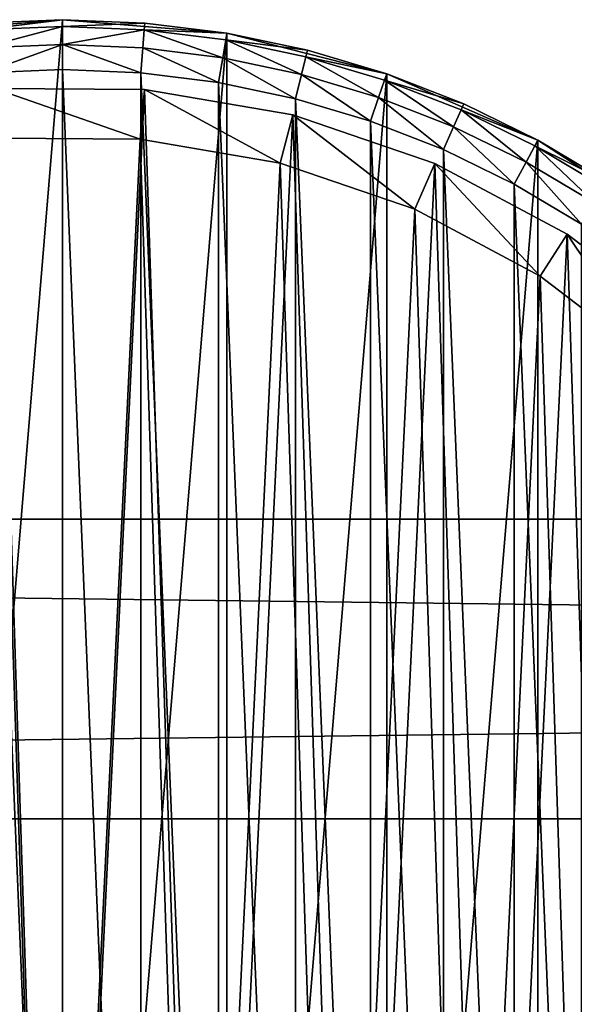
# Model space of a CAD drawing. Header units: millimetres. Extents: x 6 to 986, y -79 to 45.
# Tile 17 of 47: x 264 to 286, y -38 to 1. Entities that reach past the tile are written whole.
import ezdxf

# ---------------------------------------------------------------- set-up
doc = ezdxf.new("R2010")
doc.units = ezdxf.units.MM
doc.header["$LTSCALE"] = 25.4
doc.layers.get('0').update_dxf_attribs({"true_color": 0xff5454})

# ---------------------------------------------------------------- blocks, each defined once
blk = doc.blocks.new('PILLS-V-8262.STL')
at = {"color": 250, "true_color": 0x262626}
mesh = blk.add_polyface(dxfattribs=at)
corners = [(227.024, -29.131, 7.876), (225.937, -42.253, 7.876), (225.937, -35.647, 7.876), (227.024, -48.769, 7.876), (229.169, -22.882, 7.876), (229.169, -55.018, 7.876), (232.313, -17.072, 7.876), (232.313, -60.828, 7.876), (236.371, -11.859, 7.876), (236.371, -66.041, 7.876), (241.231, -7.384, 7.876), (241.231, -70.516, 7.876), (246.762, -3.771, 7.876), (246.762, -74.129, 7.876), (252.812, -1.117, 7.876), (252.812, -76.783, 7.876), (259.216, 0.504, 7.876), (259.216, -78.404, 7.876), (265.8, 1.05, 7.876), (265.8, -78.95, 7.876), (272.384, 0.504, 7.876), (272.384, -78.404, 7.876), (278.788, -1.117, 7.876), (278.788, -76.783, 7.876), (284.838, -3.771, 7.876), (284.838, -74.129, 7.876), (290.368, -7.384, 7.876), (290.368, -70.516, 7.876), (295.229, -11.859, 7.876), (295.229, -66.041, 7.876), (299.287, -17.072, 7.876), (299.287, -60.828, 7.876), (302.431, -22.882, 7.876), (302.431, -55.018, 7.876), (304.576, -29.131, 7.876), (304.576, -48.769, 7.876), (305.663, -35.647, 7.876), (305.663, -42.253, 7.876)]
mesh.append_faces([[corners[k] for k in face] for face in [(0, 1, 2), (35, 36, 37)]], dxfattribs={"vtx0": -1, "color": 250})
mesh.append_faces([[corners[k] for k in face] for face in [(1, 0, 3), (3, 4, 5), (5, 6, 7), (7, 8, 9), (9, 10, 11), (11, 12, 13), (13, 14, 15), (15, 16, 17), (17, 18, 19), (19, 20, 21), (21, 22, 23), (23, 24, 25), (25, 26, 27), (27, 28, 29), (29, 30, 31), (31, 32, 33), (33, 34, 35)]], dxfattribs={"vtx0": -1, "vtx1": -1, "color": 250})
mesh.append_faces([[corners[k] for k in face] for face in [(3, 0, 4), (5, 4, 6), (7, 6, 8), (9, 8, 10), (11, 10, 12), (13, 12, 14), (15, 14, 16), (17, 16, 18), (19, 18, 20), (21, 20, 22), (23, 22, 24), (25, 24, 26), (27, 26, 28), (29, 28, 30), (31, 30, 32), (33, 32, 34), (35, 34, 36)]], dxfattribs={"vtx0": -1, "vtx2": -1, "color": 250})
mesh = blk.add_polyface(dxfattribs=at)
corners = [(262.497, 0.913, 29.275), (265.8, 1.05, 7.876), (259.216, 0.504, 7.876)]
mesh.append_faces([[corners[k] for k in face] for face in [(0, 1, 2)]], dxfattribs={"color": 250})
mesh = blk.add_polyface(dxfattribs=at)
corners = [(265.8, 1.05, 29.275), (265.8, 1.05, 7.876), (262.497, 0.913, 29.275)]
mesh.append_faces([[corners[k] for k in face] for face in [(0, 1, 2)]], dxfattribs={"color": 250})
mesh = blk.add_polyface(dxfattribs=at)
corners = [(262.519, 0.646, 30.275), (265.8, 1.05, 29.275), (262.497, 0.913, 29.275), (265.8, 0.782, 30.275)]
mesh.append_faces([[corners[k] for k in face] for face in [(0, 1, 2), (1, 0, 3)]], dxfattribs={"vtx0": -1, "color": 250})
mesh = blk.add_polyface(dxfattribs=at)
corners = [(269.103, 0.913, 29.275), (272.384, 0.504, 7.876), (265.8, 1.05, 7.876)]
mesh.append_faces([[corners[k] for k in face] for face in [(0, 1, 2)]], dxfattribs={"color": 250})
mesh = blk.add_polyface(dxfattribs=at)
corners = [(269.103, 0.913, 29.275), (265.8, 1.05, 7.876), (265.8, 1.05, 29.275)]
mesh.append_faces([[corners[k] for k in face] for face in [(0, 1, 2)]], dxfattribs={"color": 250})
mesh = blk.add_polyface(dxfattribs=at)
corners = [(265.8, 0.782, 30.275), (269.103, 0.913, 29.275), (265.8, 1.05, 29.275), (269.081, 0.646, 30.275)]
mesh.append_faces([[corners[k] for k in face] for face in [(0, 1, 2), (1, 0, 3)]], dxfattribs={"vtx0": -1, "color": 250})
mesh = blk.add_polyface(dxfattribs=at)
corners = [(269.081, 0.646, 30.275), (272.384, 0.504, 29.275), (269.103, 0.913, 29.275), (272.34, 0.24, 30.275)]
mesh.append_faces([[corners[k] for k in face] for face in [(0, 1, 2), (1, 0, 3)]], dxfattribs={"vtx0": -1, "color": 250})
mesh = blk.add_polyface(dxfattribs=at)
corners = [(272.384, 0.504, 29.275), (272.384, 0.504, 7.876), (269.103, 0.913, 29.275)]
mesh.append_faces([[corners[k] for k in face] for face in [(0, 1, 2)]], dxfattribs={"color": 250})
mesh = blk.add_polyface(dxfattribs=at)
corners = [(262.579, -0.083, 31.008), (265.8, 0.782, 30.275), (262.519, 0.646, 30.275), (265.8, 0.05, 31.008)]
mesh.append_faces([[corners[k] for k in face] for face in [(0, 1, 2), (1, 0, 3)]], dxfattribs={"vtx0": -1, "color": 250})
mesh = blk.add_polyface(dxfattribs=at)
corners = [(265.8, 0.05, 31.008), (269.081, 0.646, 30.275), (265.8, 0.782, 30.275), (269.021, -0.083, 31.008)]
mesh.append_faces([[corners[k] for k in face] for face in [(0, 1, 2), (1, 0, 3)]], dxfattribs={"vtx0": -1, "color": 250})
mesh = blk.add_polyface(dxfattribs=at)
corners = [(272.219, -0.482, 31.008), (269.081, 0.646, 30.275), (269.021, -0.083, 31.008), (272.34, 0.24, 30.275)]
mesh.append_faces([[corners[k] for k in face] for face in [(0, 1, 2), (1, 0, 3)]], dxfattribs={"vtx0": -1, "color": 250})
mesh = blk.add_polyface(dxfattribs=at)
corners = [(272.34, 0.24, 30.275), (275.619, -0.174, 29.275), (272.384, 0.504, 29.275), (275.554, -0.434, 30.275)]
mesh.append_faces([[corners[k] for k in face] for face in [(0, 1, 2), (1, 0, 3)]], dxfattribs={"vtx0": -1, "color": 250})
mesh = blk.add_polyface(dxfattribs=at)
corners = [(275.619, -0.174, 29.275), (272.384, 0.504, 7.876), (272.384, 0.504, 29.275)]
mesh.append_faces([[corners[k] for k in face] for face in [(0, 1, 2)]], dxfattribs={"color": 250})
mesh = blk.add_polyface(dxfattribs=at)
corners = [(275.619, -0.174, 29.275), (278.788, -1.117, 7.876), (272.384, 0.504, 7.876)]
mesh.append_faces([[corners[k] for k in face] for face in [(0, 1, 2)]], dxfattribs={"color": 250})
mesh = blk.add_polyface(dxfattribs=at)
corners = [(262.662, -1.08, 31.275), (265.8, 0.05, 31.008), (262.579, -0.083, 31.008), (265.8, -0.95, 31.275)]
mesh.append_faces([[corners[k] for k in face] for face in [(0, 1, 2), (1, 0, 3)]], dxfattribs={"vtx0": -1, "color": 250})
mesh = blk.add_polyface(dxfattribs=at)
corners = [(268.938, -1.08, 31.275), (265.8, 0.05, 31.008), (265.8, -0.95, 31.275), (269.021, -0.083, 31.008)]
mesh.append_faces([[corners[k] for k in face] for face in [(0, 1, 2), (1, 0, 3)]], dxfattribs={"vtx0": -1, "color": 250})
mesh = blk.add_polyface(dxfattribs=at)
corners = [(275.374, -1.143, 31.008), (272.34, 0.24, 30.275), (272.219, -0.482, 31.008), (275.554, -0.434, 30.275)]
mesh.append_faces([[corners[k] for k in face] for face in [(0, 1, 2), (1, 0, 3)]], dxfattribs={"vtx0": -1, "color": 250})
mesh = blk.add_polyface(dxfattribs=at)
corners = [(272.055, -1.468, 31.275), (269.021, -0.083, 31.008), (268.938, -1.08, 31.275), (272.219, -0.482, 31.008)]
mesh.append_faces([[corners[k] for k in face] for face in [(0, 1, 2), (1, 0, 3)]], dxfattribs={"vtx0": -1, "color": 250})
mesh = blk.add_polyface(dxfattribs=at)
corners = [(275.554, -0.434, 30.275), (278.788, -1.117, 29.275), (275.619, -0.174, 29.275), (278.701, -1.371, 30.275)]
mesh.append_faces([[corners[k] for k in face] for face in [(0, 1, 2), (1, 0, 3)]], dxfattribs={"vtx0": -1, "color": 250})
mesh = blk.add_polyface(dxfattribs=at)
corners = [(278.788, -1.117, 29.275), (278.788, -1.117, 7.876), (275.619, -0.174, 29.275)]
mesh.append_faces([[corners[k] for k in face] for face in [(0, 1, 2)]], dxfattribs={"color": 250})
mesh = blk.add_polyface(dxfattribs=at)
corners = [(275.128, -2.113, 31.275), (272.219, -0.482, 31.008), (272.055, -1.468, 31.275), (275.374, -1.143, 31.008)]
mesh.append_faces([[corners[k] for k in face] for face in [(0, 1, 2), (1, 0, 3)]], dxfattribs={"vtx0": -1, "color": 250})
mesh = blk.add_polyface(dxfattribs=at)
corners = [(278.463, -2.063, 31.008), (275.554, -0.434, 30.275), (275.374, -1.143, 31.008), (278.701, -1.371, 30.275)]
mesh.append_faces([[corners[k] for k in face] for face in [(0, 1, 2), (1, 0, 3)]], dxfattribs={"vtx0": -1, "color": 250})
mesh = blk.add_polyface(dxfattribs=at)
corners = [(227.93, -42.088, 31.275), (227.93, -35.812, 31.275), (227.8, -38.95, 31.275), (228.318, -45.205, 31.275), (228.318, -32.695, 31.275), (228.963, -48.278, 31.275), (228.963, -29.622, 31.275), (229.859, -51.289, 31.275), (229.859, -26.611, 31.275), (231.001, -54.214, 31.275), (231.001, -23.686, 31.275), (232.38, -57.036, 31.275), (232.38, -20.864, 31.275), (233.988, -59.734, 31.275), (233.988, -18.166, 31.275), (235.813, -62.29, 31.275), (235.813, -15.61, 31.275), (237.842, -64.687, 31.275), (237.842, -13.213, 31.275), (240.063, -66.908, 31.275), (240.063, -10.992, 31.275), (242.46, -68.937, 31.275), (242.46, -8.963, 31.275), (245.016, -70.762, 31.275), (245.016, -7.138, 31.275), (247.714, -72.37, 31.275), (247.714, -5.53, 31.275), (250.536, -73.749, 31.275), (250.536, -4.151, 31.275), (253.461, -74.891, 31.275), (253.461, -3.009, 31.275), (256.472, -75.787, 31.275), (256.472, -2.113, 31.275), (259.545, -76.432, 31.275), (259.545, -1.468, 31.275), (262.662, -76.82, 31.275), (262.662, -1.08, 31.275), (265.8, -76.95, 31.275), (265.8, -0.95, 31.275), (268.938, -76.82, 31.275), (268.938, -1.08, 31.275), (272.055, -76.432, 31.275), (272.055, -1.468, 31.275), (275.128, -75.787, 31.275), (275.128, -2.113, 31.275), (278.139, -74.891, 31.275), (278.139, -3.009, 31.275), (281.064, -73.749, 31.275), (281.064, -4.151, 31.275), (283.886, -72.37, 31.275), (283.886, -5.53, 31.275), (286.584, -70.762, 31.275), (286.584, -7.138, 31.275), (289.14, -68.937, 31.275), (289.14, -8.963, 31.275), (291.537, -66.908, 31.275), (291.537, -10.992, 31.275), (293.758, -64.687, 31.275), (293.758, -13.213, 31.275), (295.787, -62.29, 31.275), (295.787, -15.61, 31.275), (297.612, -59.734, 31.275), (297.612, -18.166, 31.275), (299.22, -57.036, 31.275), (299.22, -20.864, 31.275), (300.599, -54.214, 31.275), (300.599, -23.686, 31.275), (301.741, -51.289, 31.275), (301.741, -26.611, 31.275), (302.637, -48.278, 31.275), (302.637, -29.622, 31.275), (303.282, -45.205, 31.275), (303.282, -32.695, 31.275), (303.67, -42.088, 31.275), (303.67, -35.812, 31.275), (303.8, -38.95, 31.275)]
mesh.append_faces([[corners[k] for k in face] for face in [(0, 1, 2), (74, 73, 75)]], dxfattribs={"vtx0": -1, "color": 250})
mesh.append_faces([[corners[k] for k in face] for face in [(1, 3, 4), (4, 5, 6), (6, 7, 8), (8, 9, 10), (10, 11, 12), (12, 13, 14), (14, 15, 16), (16, 17, 18), (18, 19, 20), (20, 21, 22), (22, 23, 24), (24, 25, 26), (26, 27, 28), (28, 29, 30), (30, 31, 32), (32, 33, 34), (34, 35, 36), (36, 37, 38), (38, 39, 40), (40, 41, 42), (42, 43, 44), (44, 45, 46), (46, 47, 48), (48, 49, 50), (50, 51, 52), (52, 53, 54), (54, 55, 56), (56, 57, 58), (58, 59, 60), (60, 61, 62), (62, 63, 64), (64, 65, 66), (66, 67, 68), (68, 69, 70), (70, 71, 72), (72, 73, 74)]], dxfattribs={"vtx0": -1, "vtx1": -1, "color": 250})
mesh.append_faces([[corners[k] for k in face] for face in [(1, 0, 3), (4, 3, 5), (6, 5, 7), (8, 7, 9), (10, 9, 11), (12, 11, 13), (14, 13, 15), (16, 15, 17), (18, 17, 19), (20, 19, 21), (22, 21, 23), (24, 23, 25), (26, 25, 27), (28, 27, 29), (30, 29, 31), (32, 31, 33), (34, 33, 35), (36, 35, 37), (38, 37, 39), (40, 39, 41), (42, 41, 43), (44, 43, 45), (46, 45, 47), (48, 47, 49), (50, 49, 51), (52, 51, 53), (54, 53, 55), (56, 55, 57), (58, 57, 59), (60, 59, 61), (62, 61, 63), (64, 63, 65), (66, 65, 67), (68, 67, 69), (70, 69, 71), (72, 71, 73)]], dxfattribs={"vtx0": -1, "vtx2": -1, "color": 250})
mesh = blk.add_polyface(dxfattribs=at)
corners = [(278.139, -3.009, 31.275), (275.374, -1.143, 31.008), (275.128, -2.113, 31.275), (278.463, -2.063, 31.008)]
mesh.append_faces([[corners[k] for k in face] for face in [(0, 1, 2), (1, 0, 3)]], dxfattribs={"vtx0": -1, "color": 250})
mesh = blk.add_polyface(dxfattribs=at)
corners = [(278.701, -1.371, 30.275), (281.868, -2.319, 29.275), (278.788, -1.117, 29.275), (281.76, -2.564, 30.275)]
mesh.append_faces([[corners[k] for k in face] for face in [(0, 1, 2), (1, 0, 3)]], dxfattribs={"vtx0": -1, "color": 250})
mesh = blk.add_polyface(dxfattribs=at)
corners = [(281.868, -2.319, 29.275), (278.788, -1.117, 7.876), (278.788, -1.117, 29.275)]
mesh.append_faces([[corners[k] for k in face] for face in [(0, 1, 2)]], dxfattribs={"color": 250})
mesh = blk.add_polyface(dxfattribs=at)
corners = [(281.868, -2.319, 29.275), (284.838, -3.771, 7.876), (278.788, -1.117, 7.876)]
mesh.append_faces([[corners[k] for k in face] for face in [(0, 1, 2)]], dxfattribs={"color": 250})
mesh = blk.add_polyface(dxfattribs=at)
corners = [(281.466, -3.235, 31.008), (278.701, -1.371, 30.275), (278.463, -2.063, 31.008), (281.76, -2.564, 30.275)]
mesh.append_faces([[corners[k] for k in face] for face in [(0, 1, 2), (1, 0, 3)]], dxfattribs={"vtx0": -1, "color": 250})
at = {"color": 7, "true_color": 0xffffff}
mesh = blk.add_polyface(dxfattribs=at)
corners = [(228.688, -43.163, 7.221), (229.264, -31.194, 7.221), (228.493, -37.155, 7.221), (229.845, -49.062, 7.221), (230.981, -25.434, 7.221), (231.932, -54.698, 7.221), (233.6, -20.024, 7.221), (234.897, -59.927, 7.221), (237.053, -15.104, 7.221), (238.662, -64.613, 7.221), (241.251, -10.801, 7.221), (243.13, -68.634, 7.221), (246.084, -7.228, 7.221), (248.186, -71.886, 7.221), (251.428, -4.476, 7.221), (253.697, -74.285, 7.221), (257.144, -2.617, 7.221), (259.522, -75.769, 7.221), (263.085, -1.699, 7.221), (265.509, -76.299, 7.221), (269.095, -1.746, 7.221), (271.504, -75.862, 7.221), (275.021, -2.756, 7.221), (277.351, -74.469, 7.221), (280.707, -4.704, 7.221), (282.899, -72.156, 7.221), (286.008, -7.539, 7.221), (288.005, -68.983, 7.221), (290.785, -11.187, 7.221), (290.349, -67.099, 7.221), (292.535, -65.032, 7.221), (294.915, -15.554, 7.221), (296.372, -60.406, 7.221), (298.29, -20.527, 7.221), (299.418, -55.224, 7.221), (300.825, -25.978, 7.221), (301.593, -49.62, 7.221), (302.452, -31.764, 7.221), (302.841, -43.741, 7.221), (303.13, -37.737, 7.221)]
mesh.append_faces([[corners[k] for k in face] for face in [(0, 1, 2), (37, 38, 39)]], dxfattribs={"vtx0": -1, "color": 7})
mesh.append_faces([[corners[k] for k in face] for face in [(1, 3, 4), (4, 5, 6), (6, 7, 8), (8, 9, 10), (10, 11, 12), (12, 13, 14), (14, 15, 16), (16, 17, 18), (18, 19, 20), (20, 21, 22), (22, 23, 24), (24, 25, 26), (26, 27, 28), (28, 30, 31), (31, 32, 33), (33, 34, 35), (35, 36, 37)]], dxfattribs={"vtx0": -1, "vtx1": -1, "color": 7})
mesh.append_faces([[corners[k] for k in face] for face in [(1, 0, 3), (4, 3, 5), (6, 5, 7), (8, 7, 9), (10, 9, 11), (12, 11, 13), (14, 13, 15), (16, 15, 17), (18, 17, 19), (20, 19, 21), (22, 21, 23), (24, 23, 25), (26, 25, 27), (28, 27, 29), (28, 29, 30), (31, 30, 32), (33, 32, 34), (35, 34, 36), (37, 36, 38)]], dxfattribs={"vtx0": -1, "vtx2": -1, "color": 7})
mesh = blk.add_polyface(dxfattribs=at)
corners = [(263.085, -1.699, 7.221), (269.095, -1.746, 2.575), (263.085, -1.699, 2.575), (269.095, -1.746, 7.221)]
mesh.append_faces([[corners[k] for k in face] for face in [(0, 1, 2), (1, 0, 3)]], dxfattribs={"vtx0": -1, "color": 7})
mesh = blk.add_polyface(dxfattribs=at)
corners = [(263.085, -1.699, 2.575), (268.919, -3.738, 0.575), (263.23, -3.694, 0.575), (269.095, -1.746, 2.575)]
mesh.append_faces([[corners[k] for k in face] for face in [(0, 1, 2), (1, 0, 3)]], dxfattribs={"vtx0": -1, "color": 7})
mesh = blk.add_polyface(dxfattribs=at)
corners = [(269.095, -1.746, 2.575), (274.527, -4.694, 0.575), (268.919, -3.738, 0.575), (275.021, -2.756, 2.575)]
mesh.append_faces([[corners[k] for k in face] for face in [(0, 1, 2), (1, 0, 3)]], dxfattribs={"vtx0": -1, "color": 7})
mesh = blk.add_polyface(dxfattribs=at)
corners = [(269.095, -1.746, 7.221), (275.021, -2.756, 2.575), (269.095, -1.746, 2.575), (275.021, -2.756, 7.221)]
mesh.append_faces([[corners[k] for k in face] for face in [(0, 1, 2), (1, 0, 3)]], dxfattribs={"vtx0": -1, "color": 7})
at = {"color": 250, "true_color": 0x262626}
mesh = blk.add_polyface(dxfattribs=at)
corners = [(281.064, -4.151, 31.275), (278.463, -2.063, 31.008), (278.139, -3.009, 31.275), (281.466, -3.235, 31.008)]
mesh.append_faces([[corners[k] for k in face] for face in [(0, 1, 2), (1, 0, 3)]], dxfattribs={"vtx0": -1, "color": 250})
mesh = blk.add_polyface(dxfattribs=at)
corners = [(281.76, -2.564, 30.275), (284.838, -3.771, 29.275), (281.868, -2.319, 29.275), (284.71, -4.007, 30.275)]
mesh.append_faces([[corners[k] for k in face] for face in [(0, 1, 2), (1, 0, 3)]], dxfattribs={"vtx0": -1, "color": 250})
mesh = blk.add_polyface(dxfattribs=at)
corners = [(284.838, -3.771, 29.275), (284.838, -3.771, 7.876), (281.868, -2.319, 29.275)]
mesh.append_faces([[corners[k] for k in face] for face in [(0, 1, 2)]], dxfattribs={"color": 250})
at = {"color": 7, "true_color": 0xffffff}
mesh = blk.add_polyface(dxfattribs=at)
corners = [(275.021, -2.756, 2.575), (279.909, -6.538, 0.575), (274.527, -4.694, 0.575), (280.707, -4.704, 2.575)]
mesh.append_faces([[corners[k] for k in face] for face in [(0, 1, 2), (1, 0, 3)]], dxfattribs={"vtx0": -1, "color": 7})
mesh = blk.add_polyface(dxfattribs=at)
corners = [(275.021, -2.756, 7.221), (280.707, -4.704, 2.575), (275.021, -2.756, 2.575), (280.707, -4.704, 7.221)]
mesh.append_faces([[corners[k] for k in face] for face in [(0, 1, 2), (1, 0, 3)]], dxfattribs={"vtx0": -1, "color": 7})
at = {"color": 250, "true_color": 0x262626}
mesh = blk.add_polyface(dxfattribs=at)
corners = [(284.362, -4.651, 31.008), (281.76, -2.564, 30.275), (281.466, -3.235, 31.008), (284.71, -4.007, 30.275)]
mesh.append_faces([[corners[k] for k in face] for face in [(0, 1, 2), (1, 0, 3)]], dxfattribs={"vtx0": -1, "color": 250})
mesh = blk.add_polyface(dxfattribs=at)
corners = [(283.886, -5.53, 31.275), (281.466, -3.235, 31.008), (281.064, -4.151, 31.275), (284.362, -4.651, 31.008)]
mesh.append_faces([[corners[k] for k in face] for face in [(0, 1, 2), (1, 0, 3)]], dxfattribs={"vtx0": -1, "color": 250})
at = {"color": 7, "true_color": 0xffffff}
mesh = blk.add_polyface(dxfattribs=at)
corners = [(231.221, -31.61, 0.575), (230.676, -42.938, 0.575), (230.491, -37.252, 0.575), (231.77, -48.52, 0.575), (232.846, -26.158, 0.575), (233.746, -53.855, 0.575), (235.325, -21.037, 0.575), (236.552, -58.804, 0.575), (238.593, -16.38, 0.575), (240.116, -63.239, 0.575), (242.565, -12.308, 0.575), (244.344, -67.044, 0.575), (247.14, -8.926, 0.575), (249.129, -70.122, 0.575), (252.198, -6.322, 0.575), (254.345, -72.393, 0.575), (257.608, -4.562, 0.575), (259.858, -73.797, 0.575), (263.23, -3.694, 0.575), (265.525, -74.299, 0.575), (268.919, -3.738, 0.575), (271.199, -73.885, 0.575), (274.527, -4.694, 0.575), (276.733, -72.567, 0.575), (279.909, -6.538, 0.575), (281.984, -70.378, 0.575), (284.925, -9.221, 0.575), (286.816, -67.375, 0.575), (289.447, -12.673, 0.575), (289.035, -65.592, 0.575), (291.103, -63.636, 0.575), (293.356, -16.807, 0.575), (294.735, -59.257, 0.575), (296.551, -21.514, 0.575), (297.618, -54.353, 0.575), (298.949, -26.672, 0.575), (299.677, -49.049, 0.575), (300.49, -32.149, 0.575), (300.858, -43.484, 0.575), (301.131, -37.802, 0.575)]
mesh.append_faces([[corners[k] for k in face] for face in [(0, 1, 2), (38, 37, 39)]], dxfattribs={"vtx0": -1, "color": 7})
mesh.append_faces([[corners[k] for k in face] for face in [(1, 0, 3), (3, 4, 5), (5, 6, 7), (7, 8, 9), (9, 10, 11), (11, 12, 13), (13, 14, 15), (15, 16, 17), (17, 18, 19), (19, 20, 21), (21, 22, 23), (23, 24, 25), (25, 26, 27), (27, 28, 29), (29, 28, 30), (30, 31, 32), (32, 33, 34), (34, 35, 36), (36, 37, 38)]], dxfattribs={"vtx0": -1, "vtx1": -1, "color": 7})
mesh.append_faces([[corners[k] for k in face] for face in [(3, 0, 4), (5, 4, 6), (7, 6, 8), (9, 8, 10), (11, 10, 12), (13, 12, 14), (15, 14, 16), (17, 16, 18), (19, 18, 20), (21, 20, 22), (23, 22, 24), (25, 24, 26), (27, 26, 28), (30, 28, 31), (32, 31, 33), (34, 33, 35), (36, 35, 37)]], dxfattribs={"vtx0": -1, "vtx2": -1, "color": 7})
at = {"color": 250, "true_color": 0x262626}
mesh = blk.add_polyface(dxfattribs=at)
corners = [(284.71, -4.007, 30.275), (287.678, -5.463, 29.275), (284.838, -3.771, 29.275), (287.531, -5.688, 30.275)]
mesh.append_faces([[corners[k] for k in face] for face in [(0, 1, 2), (1, 0, 3)]], dxfattribs={"vtx0": -1, "color": 250})
mesh = blk.add_polyface(dxfattribs=at)
corners = [(287.678, -5.463, 29.275), (284.838, -3.771, 7.876), (284.838, -3.771, 29.275)]
mesh.append_faces([[corners[k] for k in face] for face in [(0, 1, 2)]], dxfattribs={"color": 250})
mesh = blk.add_polyface(dxfattribs=at)
corners = [(287.678, -5.463, 29.275), (290.368, -7.384, 7.876), (284.838, -3.771, 7.876)]
mesh.append_faces([[corners[k] for k in face] for face in [(0, 1, 2)]], dxfattribs={"color": 250})
mesh = blk.add_polyface(dxfattribs=at)
corners = [(287.131, -6.301, 31.008), (284.71, -4.007, 30.275), (284.362, -4.651, 31.008), (287.531, -5.688, 30.275)]
mesh.append_faces([[corners[k] for k in face] for face in [(0, 1, 2), (1, 0, 3)]], dxfattribs={"vtx0": -1, "color": 250})
at = {"color": 7, "true_color": 0xffffff}
mesh = blk.add_polyface(dxfattribs=at)
corners = [(280.707, -4.704, 2.575), (284.925, -9.221, 0.575), (279.909, -6.538, 0.575), (286.008, -7.539, 2.575)]
mesh.append_faces([[corners[k] for k in face] for face in [(0, 1, 2), (1, 0, 3)]], dxfattribs={"vtx0": -1, "color": 7})
mesh = blk.add_polyface(dxfattribs=at)
corners = [(280.707, -4.704, 7.221), (286.008, -7.539, 2.575), (280.707, -4.704, 2.575), (286.008, -7.539, 7.221)]
mesh.append_faces([[corners[k] for k in face] for face in [(0, 1, 2), (1, 0, 3)]], dxfattribs={"vtx0": -1, "color": 7})
at = {"color": 250, "true_color": 0x262626}
mesh = blk.add_polyface(dxfattribs=at)
corners = [(286.584, -7.138, 31.275), (284.362, -4.651, 31.008), (283.886, -5.53, 31.275), (287.131, -6.301, 31.008)]
mesh.append_faces([[corners[k] for k in face] for face in [(0, 1, 2), (1, 0, 3)]], dxfattribs={"vtx0": -1, "color": 250})
at = {"color": 7, "true_color": 0xffffff}
mesh = blk.add_polyface(dxfattribs=at)
corners = [(286.008, -7.539, 2.575), (289.447, -12.673, 0.575), (284.925, -9.221, 0.575), (290.785, -11.187, 2.575)]
mesh.append_faces([[corners[k] for k in face] for face in [(0, 1, 2), (1, 0, 3)]], dxfattribs={"vtx0": -1, "color": 7})
mesh = blk.add_polyface(dxfattribs=at)
corners = [(286.008, -7.539, 7.221), (290.785, -11.187, 2.575), (286.008, -7.539, 2.575), (290.785, -11.187, 7.221)]
mesh.append_faces([[corners[k] for k in face] for face in [(0, 1, 2), (1, 0, 3)]], dxfattribs={"vtx0": -1, "color": 7})
at = {"color": 250, "true_color": 0x262626}
mesh = blk.add_polyface(dxfattribs=at)
corners = [(5.8, -18.95, 41.276), (985.8, -18.95, 31.275), (5.8, -18.95, 31.275), (985.8, -18.95, 41.276)]
mesh.append_faces([[corners[k] for k in face] for face in [(0, 1, 2), (1, 0, 3)]], dxfattribs={"vtx0": -1, "color": 250})
mesh = blk.add_polyface(dxfattribs=at)
corners = [(985.8, -18.95, 31.275), (5.8, -30.95, 31.275), (5.8, -18.95, 31.275), (985.8, -30.95, 31.275)]
mesh.append_faces([[corners[k] for k in face] for face in [(0, 1, 2), (1, 0, 3)]], dxfattribs={"vtx0": -1, "color": 250})
mesh = blk.add_polyface(dxfattribs=at)
corners = [(985.8, -30.95, 41.276), (5.8, -18.95, 41.276), (5.8, -30.95, 41.276), (985.8, -18.95, 41.276)]
mesh.append_faces([[corners[k] for k in face] for face in [(0, 1, 2), (1, 0, 3)]], dxfattribs={"vtx0": -1, "color": 250})
mesh = blk.add_polyface(dxfattribs=at)
corners = [(985.8, -30.95, 41.276), (5.8, -30.95, 31.275), (985.8, -30.95, 31.275), (5.8, -30.95, 41.276)]
mesh.append_faces([[corners[k] for k in face] for face in [(0, 1, 2), (1, 0, 3)]], dxfattribs={"vtx0": -1, "color": 250})

msp = doc.modelspace()

# ---------------------------------------------------------------- block references
at = {"color": 0}
msp.add_blockref('PILLS-V-8262.STL', (0, 0), dxfattribs=at)

doc.saveas('drawing.dxf')
